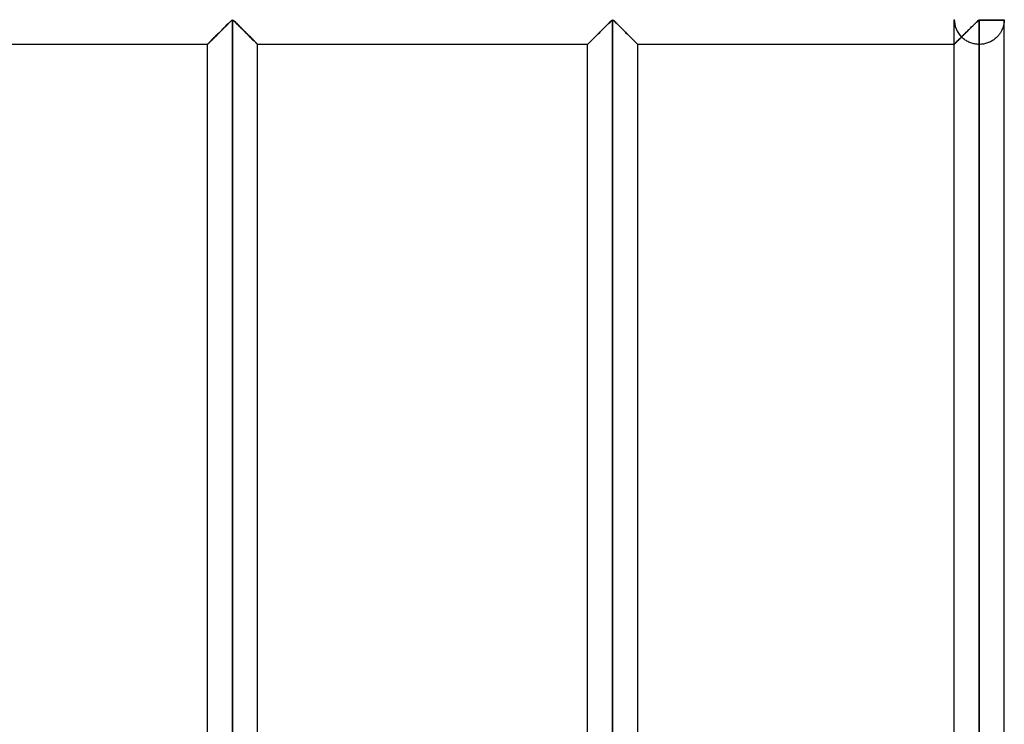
# Model space of a CAD drawing. Header units: millimetres. Extents: x -364 to 380, y -455 to 455.
# Tile 20 of 21: x 282 to 380, y 282 to 352. Entities that reach past the tile are written whole.
import ezdxf

# ---------------------------------------------------------------- set-up
doc = ezdxf.new("R2010")
doc.units = ezdxf.units.MM
doc.layers.add('MAIN-1', color=7, linetype='Continuous')
doc.layers.add('MAIN-2', color=7, linetype='Continuous')

msp = doc.modelspace()

# ---------------------------------------------------------------- linework, layer by layer
at = {"layer": 'MAIN-1'}
for p, q in [((302.777, 351.897), (302.853, 351.963)), ((302.853, 351.963), (302.95, 352.013)), ((302.95, 352.013), (303.047, 351.963)), ((302.95, 211.321), (302.95, 352.013)), ((303.047, 351.963), (303.123, 351.897)), ((340.727, 351.897), (340.803, 351.963)), ((340.803, 351.963), (340.9, 352.013)), ((340.9, 352.013), (340.997, 351.963)), ((340.9, 211.321), (340.9, 352.013)), ((340.997, 351.963), (341.073, 351.897)), ((377.312, 351.883), (377.395, 351.957)), ((377.395, 351.957), (377.5, 352.013)), ((377.5, 352.083), (377.5, 352.013)), ((377.5, 352.013), (379.999, 352.013)), ((377.5, 352.013), (377.5, 211.321)), ((379.999, 211.321), (379.999, 352.013)), ((301.782, 350.913), (301.881, 351.012)), ((301.881, 351.012), (301.978, 351.109)), ((301.978, 351.109), (302.075, 351.206)), ((302.075, 351.206), (302.171, 351.301)), ((302.171, 351.301), (302.265, 351.395)), ((302.265, 351.395), (302.358, 351.487)), ((302.358, 351.487), (302.448, 351.577)), ((302.448, 351.577), (302.536, 351.663)), ((302.536, 351.663), (302.619, 351.745)), ((302.619, 351.745), (302.7, 351.824)), ((302.7, 351.824), (302.777, 351.897)), ((303.123, 351.897), (303.2, 351.824)), ((303.2, 351.824), (303.281, 351.745)), ((303.281, 351.745), (303.364, 351.663)), ((303.364, 351.663), (303.452, 351.577)), ((303.452, 351.577), (303.542, 351.487)), ((303.542, 351.487), (303.635, 351.395)), ((303.635, 351.395), (303.729, 351.301)), ((303.729, 351.301), (303.825, 351.206)), ((303.825, 351.206), (303.922, 351.109)), ((303.922, 351.109), (304.019, 351.012)), ((304.019, 351.012), (304.118, 350.913)), ((339.732, 350.913), (339.831, 351.012)), ((339.831, 351.012), (339.928, 351.109)), ((339.928, 351.109), (340.025, 351.206)), ((340.025, 351.206), (340.121, 351.301)), ((340.121, 351.301), (340.215, 351.395)), ((340.215, 351.395), (340.308, 351.487)), ((340.308, 351.487), (340.398, 351.577)), ((340.398, 351.577), (340.486, 351.663)), ((340.486, 351.663), (340.569, 351.745)), ((340.569, 351.745), (340.65, 351.824)), ((340.65, 351.824), (340.727, 351.897)), ((341.073, 351.897), (341.15, 351.824)), ((341.15, 351.824), (341.231, 351.745)), ((341.231, 351.745), (341.314, 351.663)), ((341.314, 351.663), (341.402, 351.577)), ((341.402, 351.577), (341.492, 351.487)), ((341.492, 351.487), (341.585, 351.395)), ((341.585, 351.395), (341.679, 351.301)), ((341.679, 351.301), (341.775, 351.206)), ((341.775, 351.206), (341.872, 351.109)), ((341.872, 351.109), (341.969, 351.012)), ((341.969, 351.012), (342.068, 350.913)), ((376.313, 350.894), (376.421, 351.002)), ((376.421, 351.002), (376.528, 351.109)), ((376.528, 351.109), (376.635, 351.215)), ((376.635, 351.215), (376.74, 351.32)), ((376.74, 351.32), (376.843, 351.423)), ((376.843, 351.423), (376.944, 351.523)), ((376.944, 351.523), (377.042, 351.62)), ((377.042, 351.62), (377.136, 351.713)), ((377.136, 351.713), (377.226, 351.801)), ((377.226, 351.801), (377.312, 351.883)), ((300.802, 349.934), (300.877, 350.009)), ((300.877, 350.009), (300.956, 350.088)), ((300.956, 350.088), (301.039, 350.171)), ((301.039, 350.171), (301.125, 350.257)), ((301.125, 350.257), (301.212, 350.344)), ((301.212, 350.344), (301.302, 350.434)), ((301.302, 350.434), (301.395, 350.527)), ((301.395, 350.527), (301.49, 350.621)), ((301.49, 350.621), (301.586, 350.718)), ((301.586, 350.718), (301.684, 350.815)), ((301.684, 350.815), (301.782, 350.913)), ((304.118, 350.913), (304.216, 350.815)), ((304.216, 350.815), (304.314, 350.718)), ((304.314, 350.718), (304.41, 350.621)), ((304.41, 350.621), (304.505, 350.527)), ((304.505, 350.527), (304.598, 350.434)), ((304.598, 350.434), (304.688, 350.344)), ((304.688, 350.344), (304.775, 350.257)), ((304.775, 350.257), (304.861, 350.171)), ((304.861, 350.171), (304.944, 350.088)), ((304.944, 350.088), (305.023, 350.009)), ((305.023, 350.009), (305.098, 349.934)), ((338.752, 349.934), (338.827, 350.009)), ((338.827, 350.009), (338.906, 350.088)), ((338.906, 350.088), (338.989, 350.171)), ((338.989, 350.171), (339.075, 350.257)), ((339.075, 350.257), (339.162, 350.344)), ((339.162, 350.344), (339.252, 350.434)), ((339.252, 350.434), (339.345, 350.527)), ((339.345, 350.527), (339.44, 350.621)), ((339.44, 350.621), (339.536, 350.718)), ((339.536, 350.718), (339.634, 350.815)), ((339.634, 350.815), (339.732, 350.913)), ((342.068, 350.913), (342.166, 350.815)), ((342.166, 350.815), (342.264, 350.718)), ((342.264, 350.718), (342.36, 350.621)), ((342.36, 350.621), (342.455, 350.527)), ((342.455, 350.527), (342.548, 350.434)), ((342.548, 350.434), (342.638, 350.344)), ((342.638, 350.344), (342.725, 350.257)), ((342.725, 350.257), (342.811, 350.171)), ((342.811, 350.171), (342.894, 350.088)), ((342.894, 350.088), (342.973, 350.009)), ((342.973, 350.009), (343.048, 349.934)), ((375.338, 349.92), (375.419, 350.001)), ((375.419, 350.001), (375.506, 350.088)), ((375.506, 350.088), (375.598, 350.18)), ((375.598, 350.18), (375.692, 350.274)), ((375.692, 350.274), (375.789, 350.371)), ((375.789, 350.371), (375.889, 350.471)), ((375.889, 350.471), (375.992, 350.574)), ((375.992, 350.574), (376.097, 350.679)), ((376.097, 350.679), (376.204, 350.786)), ((376.204, 350.786), (376.313, 350.894)), ((300.451, 349.583), (265, 349.583)), ((300.451, 349.583), (300.456, 349.588)), ((300.451, 213.75), (300.451, 349.583)), ((300.456, 349.588), (300.469, 349.602)), ((300.469, 349.602), (300.492, 349.625)), ((300.492, 349.625), (300.524, 349.657)), ((300.524, 349.657), (300.565, 349.697)), ((300.565, 349.697), (300.613, 349.746)), ((300.613, 349.746), (300.669, 349.802)), ((300.669, 349.802), (300.733, 349.865)), ((300.733, 349.865), (300.802, 349.934)), ((305.098, 349.934), (305.167, 349.865)), ((305.167, 349.865), (305.23, 349.802)), ((305.23, 349.802), (305.287, 349.746)), ((305.287, 349.746), (305.335, 349.697)), ((305.335, 349.697), (305.376, 349.657)), ((305.376, 349.657), (305.408, 349.625)), ((305.408, 349.625), (305.431, 349.602)), ((305.431, 349.602), (305.444, 349.588)), ((305.444, 349.588), (305.449, 349.583)), ((305.449, 213.75), (305.449, 349.583)), ((338.401, 349.583), (305.449, 349.583)), ((338.401, 349.583), (338.406, 349.588)), ((338.401, 213.75), (338.401, 349.583)), ((338.406, 349.588), (338.419, 349.602)), ((338.419, 349.602), (338.442, 349.625)), ((338.442, 349.625), (338.474, 349.657)), ((338.474, 349.657), (338.515, 349.697)), ((338.515, 349.697), (338.563, 349.746)), ((338.563, 349.746), (338.62, 349.802)), ((338.62, 349.802), (338.683, 349.865)), ((338.683, 349.865), (338.752, 349.934)), ((343.048, 349.934), (343.117, 349.865)), ((343.117, 349.865), (343.181, 349.802)), ((343.181, 349.802), (343.237, 349.746)), ((343.237, 349.746), (343.285, 349.697)), ((343.285, 349.697), (343.326, 349.657)), ((343.326, 349.657), (343.358, 349.625)), ((343.358, 349.625), (343.381, 349.602)), ((343.381, 349.602), (343.394, 349.588)), ((343.394, 349.588), (343.399, 349.583)), ((343.399, 213.75), (343.399, 349.583)), ((375.001, 349.583), (343.399, 349.583)), ((375.001, 349.583), (375.007, 349.589)), ((375.001, 213.75), (375.001, 349.583)), ((375.007, 349.589), (375.023, 349.606)), ((375.023, 349.606), (375.051, 349.633)), ((375.051, 349.633), (375.089, 349.672)), ((375.089, 349.672), (375.138, 349.72)), ((375.138, 349.72), (375.196, 349.778)), ((375.196, 349.778), (375.263, 349.845)), ((375.263, 349.845), (375.338, 349.92))]:
    msp.add_line(p, q, dxfattribs=at)
msp.add_arc((377.5, 352.083), 2.5, 358.37939, 0, dxfattribs=at)
at = {"layer": 'MAIN-2'}
for p, q in [((302.853, 351.963), (302.777, 351.897)), ((302.854, 351.964), (302.779, 351.899)), ((302.779, 351.899), (302.854, 351.964)), ((302.95, 352.013), (302.853, 351.963)), ((302.95, 352.013), (302.854, 351.964)), ((302.854, 351.964), (302.95, 352.013)), ((302.95, 352.013), (303.046, 351.964)), ((303.046, 351.964), (302.95, 352.013)), ((302.95, 211.321), (302.95, 352.013)), ((302.95, 352.013), (302.95, 211.321)), ((302.95, 352.013), (302.95, 211.321)), ((303.047, 351.963), (302.95, 352.013)), ((303.046, 351.964), (303.121, 351.899)), ((303.121, 351.899), (303.046, 351.964)), ((303.123, 351.897), (303.047, 351.963)), ((340.803, 351.963), (340.727, 351.897)), ((340.804, 351.964), (340.729, 351.899)), ((340.729, 351.899), (340.804, 351.964)), ((340.9, 352.013), (340.803, 351.963)), ((340.9, 352.013), (340.804, 351.964)), ((340.804, 351.964), (340.9, 352.013)), ((340.9, 352.013), (340.996, 351.964)), ((340.996, 351.964), (340.9, 352.013)), ((340.9, 211.321), (340.9, 352.013)), ((340.9, 352.013), (340.9, 211.321)), ((340.9, 352.013), (340.9, 211.321)), ((340.997, 351.963), (340.9, 352.013)), ((340.996, 351.964), (341.071, 351.899)), ((341.071, 351.899), (340.996, 351.964)), ((341.073, 351.897), (340.997, 351.963)), ((375.001, 349.583), (375.001, 352.013)), ((377.366, 351.932), (377.31, 351.881)), ((377.424, 351.979), (377.366, 351.932)), ((377.5, 352.013), (377.424, 351.979)), ((377.5, 352.013), (377.5, 352.083)), ((377.5, 211.321), (377.5, 352.013)), ((379.999, 352.013), (377.5, 352.013)), ((379.996, 351.937), (379.992, 351.889)), ((379.998, 351.982), (379.996, 351.937)), ((379.999, 352.013), (379.998, 351.982)), ((301.801, 350.933), (301.704, 350.836)), ((301.704, 350.836), (301.801, 350.933)), ((301.881, 351.012), (301.782, 350.913)), ((301.898, 351.029), (301.801, 350.933)), ((301.801, 350.933), (301.898, 351.029)), ((301.978, 351.109), (301.881, 351.012)), ((301.994, 351.125), (301.898, 351.029)), ((301.898, 351.029), (301.994, 351.125)), ((302.075, 351.206), (301.978, 351.109)), ((302.089, 351.22), (301.994, 351.125)), ((301.994, 351.125), (302.089, 351.22)), ((302.171, 351.301), (302.075, 351.206)), ((302.183, 351.313), (302.089, 351.22)), ((302.089, 351.22), (302.183, 351.313)), ((302.265, 351.395), (302.171, 351.301)), ((302.276, 351.406), (302.183, 351.313)), ((302.183, 351.313), (302.276, 351.406)), ((302.358, 351.487), (302.265, 351.395)), ((302.367, 351.497), (302.276, 351.406)), ((302.276, 351.406), (302.367, 351.497)), ((302.448, 351.577), (302.358, 351.487)), ((302.456, 351.585), (302.367, 351.497)), ((302.367, 351.497), (302.456, 351.585)), ((302.536, 351.663), (302.448, 351.577)), ((302.542, 351.669), (302.456, 351.585)), ((302.456, 351.585), (302.542, 351.669)), ((302.619, 351.745), (302.536, 351.663)), ((302.624, 351.75), (302.542, 351.669)), ((302.542, 351.669), (302.624, 351.75)), ((302.7, 351.824), (302.619, 351.745)), ((302.703, 351.827), (302.624, 351.75)), ((302.624, 351.75), (302.703, 351.827)), ((302.777, 351.897), (302.7, 351.824)), ((302.779, 351.899), (302.703, 351.827)), ((302.703, 351.827), (302.779, 351.899)), ((303.121, 351.899), (303.197, 351.827)), ((303.197, 351.827), (303.121, 351.899)), ((303.2, 351.824), (303.123, 351.897)), ((303.197, 351.827), (303.276, 351.75)), ((303.276, 351.75), (303.197, 351.827)), ((303.281, 351.745), (303.2, 351.824)), ((303.276, 351.75), (303.358, 351.669)), ((303.358, 351.669), (303.276, 351.75)), ((303.364, 351.663), (303.281, 351.745)), ((303.358, 351.669), (303.444, 351.585)), ((303.444, 351.585), (303.358, 351.669)), ((303.452, 351.577), (303.364, 351.663)), ((303.444, 351.585), (303.533, 351.497)), ((303.533, 351.497), (303.444, 351.585)), ((303.542, 351.487), (303.452, 351.577)), ((303.533, 351.497), (303.624, 351.406)), ((303.624, 351.406), (303.533, 351.497)), ((303.635, 351.395), (303.542, 351.487)), ((303.624, 351.406), (303.717, 351.313)), ((303.717, 351.313), (303.624, 351.406)), ((303.729, 351.301), (303.635, 351.395)), ((303.717, 351.313), (303.811, 351.22)), ((303.811, 351.22), (303.717, 351.313)), ((303.825, 351.206), (303.729, 351.301)), ((303.811, 351.22), (303.906, 351.125)), ((303.906, 351.125), (303.811, 351.22)), ((303.922, 351.109), (303.825, 351.206)), ((303.906, 351.125), (304.002, 351.029)), ((304.002, 351.029), (303.906, 351.125)), ((304.019, 351.012), (303.922, 351.109)), ((304.002, 351.029), (304.099, 350.933)), ((304.099, 350.933), (304.002, 351.029)), ((304.118, 350.913), (304.019, 351.012)), ((304.099, 350.933), (304.196, 350.836)), ((304.196, 350.836), (304.099, 350.933)), ((339.751, 350.933), (339.654, 350.836)), ((339.654, 350.836), (339.751, 350.933)), ((339.831, 351.012), (339.732, 350.913)), ((339.848, 351.029), (339.751, 350.933)), ((339.751, 350.933), (339.848, 351.029)), ((339.928, 351.109), (339.831, 351.012)), ((339.944, 351.125), (339.848, 351.029)), ((339.848, 351.029), (339.944, 351.125)), ((340.025, 351.206), (339.928, 351.109)), ((340.039, 351.22), (339.944, 351.125)), ((339.944, 351.125), (340.039, 351.22)), ((340.121, 351.301), (340.025, 351.206)), ((340.133, 351.313), (340.039, 351.22)), ((340.039, 351.22), (340.133, 351.313)), ((340.215, 351.395), (340.121, 351.301)), ((340.226, 351.406), (340.133, 351.313)), ((340.133, 351.313), (340.226, 351.406)), ((340.308, 351.487), (340.215, 351.395)), ((340.317, 351.497), (340.226, 351.406)), ((340.226, 351.406), (340.317, 351.497)), ((340.398, 351.577), (340.308, 351.487)), ((340.406, 351.585), (340.317, 351.497)), ((340.317, 351.497), (340.406, 351.585)), ((340.486, 351.663), (340.398, 351.577)), ((340.492, 351.669), (340.406, 351.585)), ((340.406, 351.585), (340.492, 351.669)), ((340.569, 351.745), (340.486, 351.663)), ((340.574, 351.75), (340.492, 351.669)), ((340.492, 351.669), (340.574, 351.75)), ((340.65, 351.824), (340.569, 351.745)), ((340.654, 351.827), (340.574, 351.75)), ((340.574, 351.75), (340.654, 351.827)), ((340.727, 351.897), (340.65, 351.824)), ((340.729, 351.899), (340.654, 351.827)), ((340.654, 351.827), (340.729, 351.899)), ((341.071, 351.899), (341.147, 351.827)), ((341.147, 351.827), (341.071, 351.899)), ((341.15, 351.824), (341.073, 351.897)), ((341.147, 351.827), (341.226, 351.75)), ((341.226, 351.75), (341.147, 351.827)), ((341.231, 351.745), (341.15, 351.824)), ((341.226, 351.75), (341.308, 351.669)), ((341.308, 351.669), (341.226, 351.75)), ((341.314, 351.663), (341.231, 351.745)), ((341.308, 351.669), (341.394, 351.585)), ((341.394, 351.585), (341.308, 351.669)), ((341.402, 351.577), (341.314, 351.663)), ((341.394, 351.585), (341.483, 351.497)), ((341.483, 351.497), (341.394, 351.585)), ((341.492, 351.487), (341.402, 351.577)), ((341.483, 351.497), (341.574, 351.406)), ((341.574, 351.406), (341.483, 351.497)), ((341.585, 351.395), (341.492, 351.487)), ((341.574, 351.406), (341.667, 351.313)), ((341.667, 351.313), (341.574, 351.406)), ((341.679, 351.301), (341.585, 351.395)), ((341.667, 351.313), (341.761, 351.22)), ((341.761, 351.22), (341.667, 351.313)), ((341.775, 351.206), (341.679, 351.301)), ((341.761, 351.22), (341.856, 351.125)), ((341.856, 351.125), (341.761, 351.22)), ((341.872, 351.109), (341.775, 351.206)), ((341.856, 351.125), (341.952, 351.029)), ((341.952, 351.029), (341.856, 351.125)), ((341.969, 351.012), (341.872, 351.109)), ((341.952, 351.029), (342.049, 350.933)), ((342.049, 350.933), (341.952, 351.029)), ((342.068, 350.913), (341.969, 351.012)), ((342.049, 350.933), (342.146, 350.836)), ((342.146, 350.836), (342.049, 350.933)), ((376.372, 350.953), (376.299, 350.881)), ((376.445, 351.026), (376.372, 350.953)), ((376.518, 351.098), (376.445, 351.026)), ((376.589, 351.17), (376.518, 351.098)), ((376.661, 351.241), (376.589, 351.17)), ((376.731, 351.311), (376.661, 351.241)), ((376.801, 351.381), (376.731, 351.311)), ((376.87, 351.45), (376.801, 351.381)), ((376.938, 351.517), (376.87, 351.45)), ((377.005, 351.583), (376.938, 351.517)), ((377.07, 351.647), (377.005, 351.583)), ((377.132, 351.709), (377.07, 351.647)), ((377.194, 351.769), (377.132, 351.709)), ((377.253, 351.826), (377.194, 351.769)), ((377.31, 351.881), (377.253, 351.826)), ((379.728, 350.949), (379.691, 350.88)), ((379.762, 351.018), (379.728, 350.949)), ((379.793, 351.086), (379.762, 351.018)), ((379.821, 351.155), (379.793, 351.086)), ((379.847, 351.222), (379.821, 351.155)), ((379.87, 351.289), (379.847, 351.222)), ((379.891, 351.355), (379.87, 351.289)), ((379.91, 351.421), (379.891, 351.355)), ((379.927, 351.485), (379.91, 351.421)), ((379.942, 351.548), (379.927, 351.485)), ((379.955, 351.61), (379.942, 351.548)), ((379.966, 351.67), (379.955, 351.61)), ((379.975, 351.728), (379.966, 351.67)), ((379.982, 351.784), (379.975, 351.728)), ((379.988, 351.838), (379.982, 351.784)), ((379.992, 351.889), (379.988, 351.838)), ((300.828, 349.96), (300.758, 349.89)), ((300.758, 349.89), (300.828, 349.96)), ((300.877, 350.009), (300.802, 349.934)), ((300.904, 350.036), (300.828, 349.96)), ((300.828, 349.96), (300.904, 350.036)), ((300.956, 350.088), (300.877, 350.009)), ((300.983, 350.115), (300.904, 350.036)), ((300.904, 350.036), (300.983, 350.115)), ((301.039, 350.171), (300.956, 350.088)), ((301.066, 350.198), (300.983, 350.115)), ((300.983, 350.115), (301.066, 350.198)), ((301.125, 350.257), (301.039, 350.171)), ((301.151, 350.283), (301.066, 350.198)), ((301.066, 350.198), (301.151, 350.283)), ((301.212, 350.344), (301.125, 350.257)), ((301.237, 350.369), (301.151, 350.283)), ((301.151, 350.283), (301.237, 350.369)), ((301.302, 350.434), (301.212, 350.344)), ((301.327, 350.459), (301.237, 350.369)), ((301.237, 350.369), (301.327, 350.459)), ((301.395, 350.527), (301.302, 350.434)), ((301.419, 350.55), (301.327, 350.459)), ((301.327, 350.459), (301.419, 350.55)), ((301.49, 350.621), (301.395, 350.527)), ((301.513, 350.644), (301.419, 350.55)), ((301.419, 350.55), (301.513, 350.644)), ((301.586, 350.718), (301.49, 350.621)), ((301.608, 350.74), (301.513, 350.644)), ((301.513, 350.644), (301.608, 350.74)), ((301.684, 350.815), (301.586, 350.718)), ((301.704, 350.836), (301.608, 350.74)), ((301.608, 350.74), (301.704, 350.836)), ((301.782, 350.913), (301.684, 350.815)), ((304.216, 350.815), (304.118, 350.913)), ((304.196, 350.836), (304.292, 350.74)), ((304.292, 350.74), (304.196, 350.836)), ((304.314, 350.718), (304.216, 350.815)), ((304.292, 350.74), (304.387, 350.644)), ((304.387, 350.644), (304.292, 350.74)), ((304.41, 350.621), (304.314, 350.718)), ((304.387, 350.644), (304.481, 350.55)), ((304.481, 350.55), (304.387, 350.644)), ((304.505, 350.527), (304.41, 350.621)), ((304.481, 350.55), (304.573, 350.459)), ((304.573, 350.459), (304.481, 350.55)), ((304.598, 350.434), (304.505, 350.527)), ((304.573, 350.459), (304.663, 350.369)), ((304.663, 350.369), (304.573, 350.459)), ((304.688, 350.344), (304.598, 350.434)), ((304.663, 350.369), (304.749, 350.283)), ((304.749, 350.283), (304.663, 350.369)), ((304.775, 350.257), (304.688, 350.344)), ((304.749, 350.283), (304.834, 350.198)), ((304.834, 350.198), (304.749, 350.283)), ((304.861, 350.171), (304.775, 350.257)), ((304.834, 350.198), (304.917, 350.115)), ((304.917, 350.115), (304.834, 350.198)), ((304.944, 350.088), (304.861, 350.171)), ((304.917, 350.115), (304.996, 350.036)), ((304.996, 350.036), (304.917, 350.115)), ((305.023, 350.009), (304.944, 350.088)), ((304.996, 350.036), (305.072, 349.96)), ((305.072, 349.96), (304.996, 350.036)), ((305.098, 349.934), (305.023, 350.009)), ((305.072, 349.96), (305.142, 349.89)), ((305.142, 349.89), (305.072, 349.96)), ((338.778, 349.96), (338.708, 349.89)), ((338.708, 349.89), (338.778, 349.96)), ((338.827, 350.009), (338.752, 349.934)), ((338.854, 350.036), (338.778, 349.96)), ((338.778, 349.96), (338.854, 350.036)), ((338.906, 350.088), (338.827, 350.009)), ((338.933, 350.115), (338.854, 350.036)), ((338.854, 350.036), (338.933, 350.115)), ((338.989, 350.171), (338.906, 350.088)), ((339.016, 350.198), (338.933, 350.115)), ((338.933, 350.115), (339.016, 350.198)), ((339.075, 350.257), (338.989, 350.171)), ((339.101, 350.283), (339.016, 350.198)), ((339.016, 350.198), (339.101, 350.283)), ((339.162, 350.344), (339.075, 350.257)), ((339.187, 350.369), (339.101, 350.283)), ((339.101, 350.283), (339.187, 350.369)), ((339.252, 350.434), (339.162, 350.344)), ((339.277, 350.459), (339.187, 350.369)), ((339.187, 350.369), (339.277, 350.459)), ((339.345, 350.527), (339.252, 350.434)), ((339.369, 350.55), (339.277, 350.459)), ((339.277, 350.459), (339.369, 350.55)), ((339.44, 350.621), (339.345, 350.527)), ((339.463, 350.644), (339.369, 350.55)), ((339.369, 350.55), (339.463, 350.644)), ((339.536, 350.718), (339.44, 350.621)), ((339.558, 350.74), (339.463, 350.644)), ((339.463, 350.644), (339.558, 350.74)), ((339.634, 350.815), (339.536, 350.718)), ((339.654, 350.836), (339.558, 350.74)), ((339.558, 350.74), (339.654, 350.836)), ((339.732, 350.913), (339.634, 350.815)), ((342.166, 350.815), (342.068, 350.913)), ((342.146, 350.836), (342.242, 350.74)), ((342.242, 350.74), (342.146, 350.836)), ((342.264, 350.718), (342.166, 350.815)), ((342.242, 350.74), (342.337, 350.644)), ((342.337, 350.644), (342.242, 350.74)), ((342.36, 350.621), (342.264, 350.718)), ((342.337, 350.644), (342.431, 350.55)), ((342.431, 350.55), (342.337, 350.644)), ((342.455, 350.527), (342.36, 350.621)), ((342.431, 350.55), (342.523, 350.459)), ((342.523, 350.459), (342.431, 350.55)), ((342.548, 350.434), (342.455, 350.527)), ((342.523, 350.459), (342.613, 350.369)), ((342.613, 350.369), (342.523, 350.459)), ((342.638, 350.344), (342.548, 350.434)), ((342.613, 350.369), (342.699, 350.283)), ((342.699, 350.283), (342.613, 350.369)), ((342.725, 350.257), (342.638, 350.344)), ((342.699, 350.283), (342.784, 350.198)), ((342.784, 350.198), (342.699, 350.283)), ((342.811, 350.171), (342.725, 350.257)), ((342.784, 350.198), (342.867, 350.115)), ((342.867, 350.115), (342.784, 350.198)), ((342.894, 350.088), (342.811, 350.171)), ((342.867, 350.115), (342.946, 350.036)), ((342.946, 350.036), (342.867, 350.115)), ((342.973, 350.009), (342.894, 350.088)), ((342.946, 350.036), (343.022, 349.96)), ((343.022, 349.96), (342.946, 350.036)), ((343.048, 349.934), (342.973, 350.009)), ((343.022, 349.96), (343.092, 349.89)), ((343.092, 349.89), (343.022, 349.96)), ((375.315, 349.898), (375.368, 349.95)), ((375.374, 349.956), (375.32, 349.903)), ((375.422, 350.004), (375.33, 349.913)), ((375.368, 349.95), (375.424, 350.006)), ((375.43, 350.012), (375.374, 349.956)), ((375.521, 350.103), (375.422, 350.004)), ((375.424, 350.006), (375.482, 350.064)), ((375.488, 350.07), (375.43, 350.012)), ((375.482, 350.064), (375.543, 350.125)), ((375.549, 350.131), (375.488, 350.07)), ((375.625, 350.207), (375.521, 350.103)), ((375.543, 350.125), (375.605, 350.187)), ((375.611, 350.193), (375.549, 350.131)), ((375.605, 350.187), (375.669, 350.25)), ((375.675, 350.257), (375.611, 350.193)), ((375.733, 350.315), (375.625, 350.207)), ((375.669, 350.25), (375.733, 350.315)), ((375.739, 350.321), (375.675, 350.257)), ((375.798, 350.252), (375.733, 350.315)), ((375.805, 350.387), (375.739, 350.321)), ((375.867, 350.191), (375.798, 350.252)), ((375.872, 350.454), (375.805, 350.387)), ((375.94, 350.13), (375.867, 350.191)), ((375.941, 350.523), (375.872, 350.454)), ((376.016, 350.071), (375.94, 350.13)), ((376.011, 350.593), (375.941, 350.523)), ((376.082, 350.664), (376.011, 350.593)), ((376.097, 350.014), (376.016, 350.071)), ((376.154, 350.736), (376.082, 350.664)), ((376.181, 349.96), (376.097, 350.014)), ((376.227, 350.808), (376.154, 350.736)), ((376.268, 349.908), (376.181, 349.96)), ((376.299, 350.881), (376.227, 350.808)), ((378.876, 349.996), (378.793, 349.943)), ((378.955, 350.051), (378.876, 349.996)), ((379.031, 350.107), (378.955, 350.051)), ((379.104, 350.166), (379.031, 350.107)), ((379.173, 350.226), (379.104, 350.166)), ((379.238, 350.286), (379.173, 350.226)), ((379.299, 350.348), (379.238, 350.286)), ((379.358, 350.411), (379.299, 350.348)), ((379.414, 350.475), (379.358, 350.411)), ((379.467, 350.541), (379.414, 350.475)), ((379.518, 350.607), (379.467, 350.541)), ((379.565, 350.674), (379.518, 350.607)), ((379.61, 350.743), (379.565, 350.674)), ((379.652, 350.811), (379.61, 350.743)), ((379.691, 350.88), (379.652, 350.811)), ((300.456, 349.588), (300.451, 349.583)), ((300.461, 349.593), (300.452, 349.584)), ((300.452, 349.584), (300.461, 349.593)), ((300.452, 349.584), (300.452, 349.584)), ((300.469, 349.602), (300.456, 349.588)), ((300.479, 349.611), (300.461, 349.593)), ((300.461, 349.593), (300.479, 349.611)), ((300.492, 349.625), (300.469, 349.602)), ((300.506, 349.638), (300.479, 349.611)), ((300.479, 349.611), (300.506, 349.638)), ((300.524, 349.657), (300.492, 349.625)), ((300.541, 349.673), (300.506, 349.638)), ((300.506, 349.638), (300.541, 349.673)), ((300.565, 349.697), (300.524, 349.657)), ((300.584, 349.716), (300.541, 349.673)), ((300.541, 349.673), (300.584, 349.716)), ((300.613, 349.746), (300.565, 349.697)), ((300.635, 349.767), (300.584, 349.716)), ((300.584, 349.716), (300.635, 349.767)), ((300.669, 349.802), (300.613, 349.746)), ((300.693, 349.825), (300.635, 349.767)), ((300.635, 349.767), (300.693, 349.825)), ((300.733, 349.865), (300.669, 349.802)), ((300.758, 349.89), (300.693, 349.825)), ((300.693, 349.825), (300.758, 349.89)), ((300.802, 349.934), (300.733, 349.865)), ((305.167, 349.865), (305.098, 349.934)), ((305.142, 349.89), (305.207, 349.825)), ((305.207, 349.825), (305.142, 349.89)), ((305.23, 349.802), (305.167, 349.865)), ((305.207, 349.825), (305.265, 349.767)), ((305.265, 349.767), (305.207, 349.825)), ((305.287, 349.746), (305.23, 349.802)), ((305.265, 349.767), (305.316, 349.716)), ((305.316, 349.716), (305.265, 349.767)), ((305.335, 349.697), (305.287, 349.746)), ((305.316, 349.716), (305.359, 349.673)), ((305.359, 349.673), (305.316, 349.716)), ((305.376, 349.657), (305.335, 349.697)), ((305.359, 349.673), (305.394, 349.638)), ((305.394, 349.638), (305.359, 349.673)), ((305.408, 349.625), (305.376, 349.657)), ((305.394, 349.638), (305.421, 349.611)), ((305.421, 349.611), (305.394, 349.638)), ((305.431, 349.602), (305.408, 349.625)), ((305.421, 349.611), (305.439, 349.593)), ((305.439, 349.593), (305.421, 349.611)), ((305.444, 349.588), (305.431, 349.602)), ((305.439, 349.593), (305.448, 349.584)), ((305.448, 349.584), (305.439, 349.593)), ((305.449, 349.583), (305.444, 349.588)), ((305.448, 349.584), (305.448, 349.584)), ((338.406, 349.588), (338.401, 349.583)), ((338.411, 349.593), (338.402, 349.584)), ((338.402, 349.584), (338.411, 349.593)), ((338.402, 349.584), (338.402, 349.584)), ((338.419, 349.602), (338.406, 349.588)), ((338.429, 349.611), (338.411, 349.593)), ((338.411, 349.593), (338.429, 349.611)), ((338.442, 349.625), (338.419, 349.602)), ((338.456, 349.638), (338.429, 349.611)), ((338.429, 349.611), (338.456, 349.638)), ((338.474, 349.657), (338.442, 349.625)), ((338.491, 349.673), (338.456, 349.638)), ((338.456, 349.638), (338.491, 349.673)), ((338.515, 349.697), (338.474, 349.657)), ((338.534, 349.716), (338.491, 349.673)), ((338.491, 349.673), (338.534, 349.716)), ((338.563, 349.746), (338.515, 349.697)), ((338.585, 349.767), (338.534, 349.716)), ((338.534, 349.716), (338.585, 349.767)), ((338.62, 349.802), (338.563, 349.746)), ((338.643, 349.825), (338.585, 349.767)), ((338.585, 349.767), (338.643, 349.825)), ((338.683, 349.865), (338.62, 349.802)), ((338.708, 349.89), (338.643, 349.825)), ((338.643, 349.825), (338.708, 349.89)), ((338.752, 349.934), (338.683, 349.865)), ((343.117, 349.865), (343.048, 349.934)), ((343.092, 349.89), (343.157, 349.825)), ((343.157, 349.825), (343.092, 349.89)), ((343.181, 349.802), (343.117, 349.865)), ((343.157, 349.825), (343.215, 349.767)), ((343.215, 349.767), (343.157, 349.825)), ((343.237, 349.746), (343.181, 349.802)), ((343.215, 349.767), (343.266, 349.716)), ((343.266, 349.716), (343.215, 349.767)), ((343.285, 349.697), (343.237, 349.746)), ((343.266, 349.716), (343.309, 349.673)), ((343.309, 349.673), (343.266, 349.716)), ((343.326, 349.657), (343.285, 349.697)), ((343.309, 349.673), (343.344, 349.638)), ((343.344, 349.638), (343.309, 349.673)), ((343.358, 349.625), (343.326, 349.657)), ((343.344, 349.638), (343.371, 349.611)), ((343.371, 349.611), (343.344, 349.638)), ((343.381, 349.602), (343.358, 349.625)), ((343.371, 349.611), (343.389, 349.593)), ((343.389, 349.593), (343.371, 349.611)), ((343.394, 349.588), (343.381, 349.602)), ((343.389, 349.593), (343.398, 349.584)), ((343.398, 349.584), (343.389, 349.593)), ((343.399, 349.583), (343.394, 349.588)), ((343.398, 349.584), (343.398, 349.584)), ((375.008, 349.59), (375.001, 349.583)), ((375.007, 349.589), (375.002, 349.584)), ((375.002, 349.584), (375.006, 349.589)), ((375.002, 349.584), (375.002, 349.584)), ((375.006, 349.589), (375.016, 349.599)), ((375.017, 349.6), (375.007, 349.589)), ((375.029, 349.612), (375.008, 349.59)), ((375.016, 349.599), (375.031, 349.613)), ((375.033, 349.615), (375.017, 349.6)), ((375.065, 349.647), (375.029, 349.612)), ((375.031, 349.613), (375.051, 349.633)), ((375.053, 349.635), (375.033, 349.615)), ((375.051, 349.633), (375.076, 349.658)), ((375.078, 349.661), (375.053, 349.635)), ((375.113, 349.696), (375.065, 349.647)), ((375.076, 349.658), (375.105, 349.687)), ((375.108, 349.69), (375.078, 349.661)), ((375.105, 349.687), (375.139, 349.721)), ((375.143, 349.725), (375.108, 349.69)), ((375.175, 349.757), (375.113, 349.696)), ((375.139, 349.721), (375.177, 349.76)), ((375.181, 349.763), (375.143, 349.725)), ((375.247, 349.83), (375.175, 349.757)), ((375.177, 349.76), (375.22, 349.802)), ((375.224, 349.806), (375.181, 349.763)), ((375.22, 349.802), (375.266, 349.848)), ((375.27, 349.853), (375.224, 349.806)), ((375.33, 349.913), (375.247, 349.83)), ((375.266, 349.848), (375.315, 349.898)), ((375.32, 349.903), (375.27, 349.853)), ((376.359, 349.859), (376.268, 349.908)), ((376.452, 349.813), (376.359, 349.859)), ((376.549, 349.771), (376.452, 349.813)), ((376.648, 349.733), (376.549, 349.771)), ((376.75, 349.699), (376.648, 349.733)), ((376.853, 349.668), (376.75, 349.699)), ((376.959, 349.643), (376.853, 349.668)), ((377.065, 349.621), (376.959, 349.643)), ((377.173, 349.605), (377.065, 349.621)), ((377.282, 349.593), (377.173, 349.605)), ((377.391, 349.586), (377.282, 349.593)), ((377.5, 349.583), (377.391, 349.586)), ((377.606, 349.586), (377.5, 349.583)), ((377.5, 349.583), (377.5, 213.75)), ((377.5, 349.583), (377.5, 213.75)), ((377.5, 213.75), (377.5, 349.583)), ((377.5, 349.583), (377.5, 213.75)), ((377.5, 213.75), (377.5, 349.583)), ((377.5, 349.583), (377.5, 213.75)), ((377.5, 213.75), (377.5, 349.583)), ((377.5, 349.583), (377.5, 213.75)), ((377.5, 213.75), (377.5, 349.583)), ((377.5, 349.583), (377.5, 213.75)), ((377.5, 213.75), (377.5, 349.583)), ((377.5, 349.583), (377.5, 213.75)), ((377.5, 213.75), (377.5, 349.583)), ((377.5, 349.583), (377.5, 213.75)), ((377.5, 213.75), (377.5, 349.583)), ((377.5, 349.583), (377.5, 213.75)), ((377.5, 213.75), (377.5, 349.583)), ((377.5, 349.583), (377.5, 213.75)), ((377.5, 213.75), (377.5, 349.583)), ((377.5, 349.583), (377.5, 213.75)), ((377.5, 213.75), (377.5, 349.583)), ((377.5, 349.583), (377.5, 213.75)), ((377.5, 213.75), (377.5, 349.583)), ((377.5, 349.583), (377.5, 213.75)), ((377.5, 213.75), (377.5, 349.583)), ((377.5, 349.583), (377.5, 213.75)), ((377.5, 213.75), (377.5, 349.583)), ((377.5, 349.583), (377.5, 213.75)), ((377.5, 213.75), (377.5, 349.583)), ((377.5, 349.583), (377.5, 213.75)), ((377.5, 213.75), (377.5, 349.583)), ((377.5, 349.583), (377.5, 213.75)), ((377.5, 213.75), (377.5, 349.583)), ((377.5, 349.583), (377.5, 213.75)), ((377.5, 213.75), (377.5, 349.583)), ((377.5, 349.583), (377.5, 213.75)), ((377.5, 213.75), (377.5, 349.583)), ((377.5, 349.583), (377.5, 213.75)), ((377.5, 213.75), (377.5, 349.583)), ((377.5, 349.583), (377.5, 213.75)), ((377.5, 213.75), (377.5, 349.583)), ((377.5, 349.583), (377.5, 213.75)), ((377.5, 213.75), (377.5, 349.583)), ((377.5, 349.583), (377.5, 213.75)), ((377.5, 213.75), (377.5, 349.583)), ((377.5, 349.583), (377.5, 213.75)), ((377.5, 213.75), (377.5, 349.583)), ((377.5, 213.75), (377.5, 349.583)), ((377.713, 349.592), (377.606, 349.586)), ((377.819, 349.604), (377.713, 349.592)), ((377.924, 349.62), (377.819, 349.604)), ((378.029, 349.64), (377.924, 349.62)), ((378.132, 349.664), (378.029, 349.64)), ((378.233, 349.693), (378.132, 349.664)), ((378.333, 349.726), (378.233, 349.693)), ((378.43, 349.763), (378.333, 349.726)), ((378.525, 349.803), (378.43, 349.763)), ((378.617, 349.847), (378.525, 349.803)), ((378.706, 349.894), (378.617, 349.847)), ((378.793, 349.943), (378.706, 349.894))]:
    msp.add_line(p, q, dxfattribs=at)
msp.add_ellipse((377.5, 352.083), major_axis=(-2.5, 0), ratio=1, start_param=0, end_param=0.785798, dxfattribs=at)

doc.saveas('drawing.dxf')
